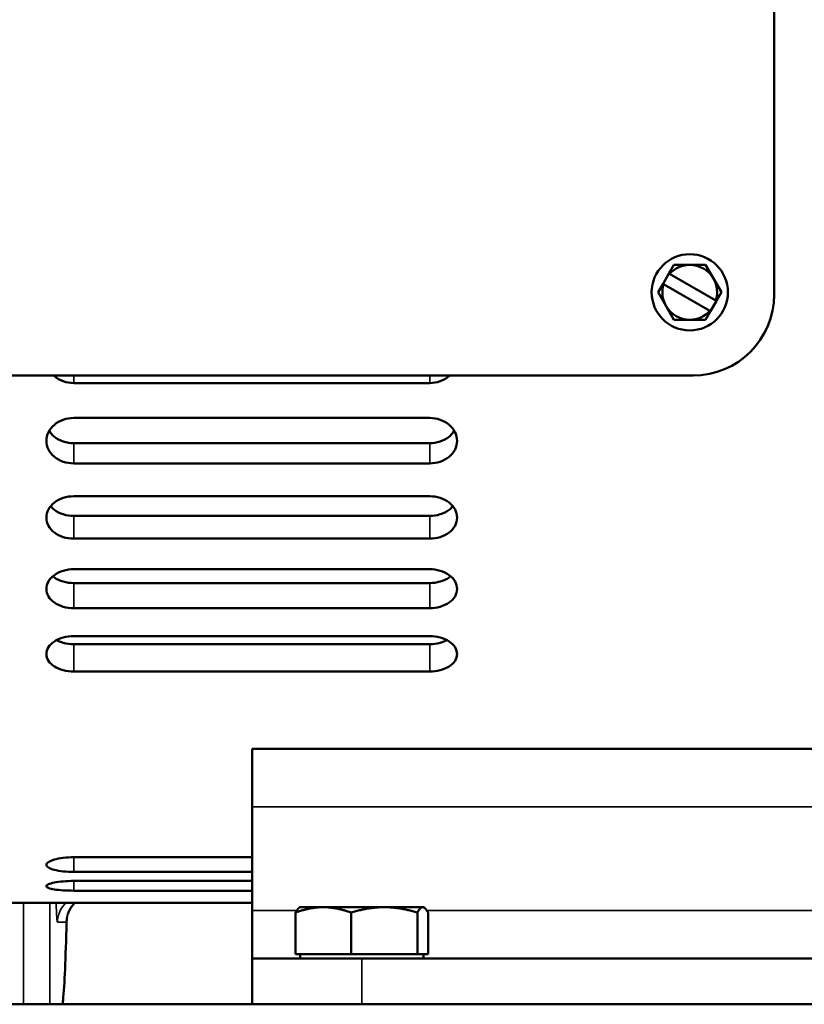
# Model space of a CAD drawing. Header units: inches. Extents: x 1 to 271, y 5 to 171.
# Tile 90 of 256: x 88.02 to 91.6, y 127.4 to 131.9. Entities that reach past the tile are written whole.
import ezdxf

# ---------------------------------------------------------------- set-up
doc = ezdxf.new("R2010")
doc.units = ezdxf.units.IN
doc.header["$LTSCALE"] = 8
doc.header["$MEASUREMENT"] = 0
doc.layers.add('Visible (ANSI)', color=7, linetype='Continuous', lineweight=50)
doc.layers.add('Visible Narrow (ANSI)', color=7, linetype='Continuous', lineweight=35)

msp = doc.modelspace()

# ---------------------------------------------------------------- linework, layer by layer
at = {"layer": 'Visible (ANSI)'}
for p, q in [((91.4646, 130.6416), (91.4646, 134.6616)), ((91.0074, 130.7766), (90.9848, 130.7375)), ((91.0074, 130.7766), (91.0796, 130.7766)), ((91.0796, 130.7766), (91.1517, 130.7766)), ((91.1878, 130.7141), (91.1517, 130.7766)), ((90.9578, 130.6907), (90.9848, 130.7375)), ((90.9874, 130.736), (90.9848, 130.7375)), ((91.1988, 130.6139), (90.9874, 130.736)), ((91.2239, 130.6516), (91.1878, 130.7141)), ((90.9578, 130.6907), (90.9352, 130.6516)), ((90.9578, 130.6907), (90.9604, 130.6892)), ((91.1718, 130.5672), (90.9604, 130.6892)), ((90.9352, 130.6516), (90.9713, 130.5891)), ((91.1743, 130.5657), (91.2013, 130.6125)), ((91.2013, 130.6125), (91.1988, 130.6139)), ((91.2239, 130.6516), (91.2013, 130.6125)), ((90.9713, 130.5891), (91.0074, 130.5266)), ((91.1743, 130.5657), (91.1517, 130.5266)), ((91.1718, 130.5672), (91.1743, 130.5657)), ((91.0796, 130.5266), (91.0074, 130.5266)), ((91.1517, 130.5266), (91.0796, 130.5266)), ((87.8146, 130.2716), (91.0946, 130.2716)), ((88.2676, 130.2375), (89.8926, 130.2375)), ((89.8926, 130.0779), (88.2676, 130.0779)), ((88.2676, 129.9625), (89.8926, 129.9625)), ((88.2676, 129.8707), (89.8926, 129.8707)), ((89.8926, 129.7207), (88.2676, 129.7207)), ((88.2676, 129.6309), (89.8926, 129.6309)), ((88.2676, 129.5271), (89.8926, 129.5271)), ((89.8926, 129.3879), (88.2676, 129.3879)), ((88.2676, 129.3245), (89.8926, 129.3245)), ((88.2676, 129.2095), (89.8926, 129.2095)), ((89.8926, 129.0823), (88.2676, 129.0823)), ((88.2676, 129.0458), (89.8926, 129.0458)), ((88.2676, 128.9206), (89.8926, 128.9206)), ((89.0826, 128.5683), (97.0826, 128.5683)), ((89.0826, 128.3032), (89.0826, 128.5683)), ((89.0826, 128.3032), (89.0826, 127.8302)), ((88.2676, 128.0727), (89.0826, 128.0727)), ((89.0826, 128.0062), (88.2676, 128.0062)), ((88.2676, 127.9646), (89.0826, 127.9646)), ((89.0826, 127.9203), (88.2676, 127.9203)), ((89.0826, 127.8651), (87.7046, 127.8651)), ((89.0826, 127.8302), (89.0826, 127.6108)), ((89.3013, 127.845), (89.298, 127.8431)), ((89.4068, 127.845), (89.3013, 127.845)), ((89.6849, 127.845), (89.4068, 127.845)), ((89.8606, 127.845), (89.6849, 127.845)), ((89.8639, 127.845), (89.8606, 127.845)), ((89.8639, 127.845), (89.8671, 127.8431)), ((89.28, 127.6305), (89.28, 127.8199)), ((89.5336, 127.6305), (89.5336, 127.8199)), ((89.8362, 127.6305), (89.8362, 127.8199)), ((89.8851, 127.6305), (89.8851, 127.8199)), ((89.0826, 127.4016), (89.0826, 127.6108)), ((89.5826, 127.6108), (89.0826, 127.6108)), ((89.28, 127.6305), (89.4068, 127.6305)), ((89.3013, 127.6108), (89.3013, 127.6305)), ((89.4068, 127.6305), (89.5336, 127.6305)), ((89.5336, 127.6305), (89.6849, 127.6305)), ((89.5826, 127.6108), (95.6746, 127.6108)), ((89.6849, 127.6305), (89.8362, 127.6305)), ((89.8362, 127.6305), (89.8606, 127.6305)), ((89.8606, 127.6305), (89.8851, 127.6305)), ((89.8639, 127.6108), (89.8639, 127.6305)), ((81.9763, 127.4016), (95.3951, 127.4016))]:
    msp.add_line(p, q, dxfattribs=at)
msp.add_circle((91.0796, 130.6516), 0.174, dxfattribs=at)
for centre, radius, start, end in [((91.0796, 130.6516), 0.125, 90, 137.5258), ((91.0796, 130.6516), 0.125, 30, 90), ((91.0796, 130.6516), 0.125, 342.4742, 30), ((91.0796, 130.6516), 0.125, 162.4742, 210), ((91.0946, 130.6416), 0.37, 270, 0), ((91.0796, 130.6516), 0.125, 210, 270), ((91.0796, 130.6516), 0.125, 270, 317.5258)]:
    msp.add_arc(centre, radius, start, end, dxfattribs=at)
for points, knots in [([(88.1765, 130.2716), (88.1774, 130.2708), (88.1783, 130.27), (88.1903, 130.2595), (88.2043, 130.2512), (88.2351, 130.2402), (88.2519, 130.2375), (88.2676, 130.2375)], [-0.2489302, -0.2489302, -0.2489302, -0.2489302, -0.2392077, -0.2392077, -0.1196039, -0.1196039, 0, 0, 0, 0]), ([(89.8926, 130.2375), (89.9083, 130.2375), (89.925, 130.2402), (89.9558, 130.2512), (89.9698, 130.2595), (89.9818, 130.27), (89.9827, 130.2708), (89.9836, 130.2716)], [-1.9136617, -1.9136617, -1.9136617, -1.9136617, -1.7940579, -1.7940579, -1.674454, -1.674454, -1.6647315, -1.6647315, -1.6647315, -1.6647315]), ([(88.2676, 130.0779), (88.2519, 130.0779), (88.2351, 130.0753), (88.2043, 130.0645), (88.1903, 130.0564), (88.1681, 130.0378), (88.1584, 130.026), (88.1457, 130.0003), (88.1426, 129.9864), (88.1426, 129.9604), (88.1457, 129.9466), (88.1584, 129.9212), (88.1681, 129.9097), (88.1903, 129.8915), (88.2043, 129.8837), (88.2351, 129.8733), (88.2519, 129.8707), (88.2676, 129.8707)], [-0.9568309, -0.9568309, -0.9568309, -0.9568309, -0.837227, -0.837227, -0.7176231, -0.7176231, -0.5980193, -0.5980193, -0.4784154, -0.4784154, -0.3588116, -0.3588116, -0.2392077, -0.2392077, -0.1196039, -0.1196039, 0, 0, 0, 0]), ([(89.8926, 129.8707), (89.9083, 129.8707), (89.925, 129.8733), (89.9558, 129.8837), (89.9698, 129.8915), (89.992, 129.9097), (90.0017, 129.9212), (90.0144, 129.9466), (90.0176, 129.9604), (90.0176, 129.9864), (90.0144, 130.0003), (90.0017, 130.026), (89.992, 130.0378), (89.9698, 130.0564), (89.9558, 130.0645), (89.925, 130.0753), (89.9083, 130.0779), (89.8926, 130.0779)], [-1.9136617, -1.9136617, -1.9136617, -1.9136617, -1.7940579, -1.7940579, -1.674454, -1.674454, -1.5548501, -1.5548501, -1.4352463, -1.4352463, -1.3156424, -1.3156424, -1.1960386, -1.1960386, -1.0764347, -1.0764347, -0.9568309, -0.9568309, -0.9568309, -0.9568309]), ([(88.1555, 130.0195), (88.1617, 130.0092), (88.1699, 130), (88.1903, 129.9833), (88.2043, 129.9755), (88.2351, 129.9651), (88.2519, 129.9625), (88.2676, 129.9625)], [-1.295872, -1.295872, -1.295872, -1.295872, -1.1960428, -1.1960428, -1.0764385, -1.0764385, -0.9568342, -0.9568342, -0.9568342, -0.9568342]), ([(89.8926, 129.9625), (89.9083, 129.9625), (89.925, 129.9651), (89.9558, 129.9755), (89.9698, 129.9833), (89.9902, 130), (89.9984, 130.0092), (90.0046, 130.0195)], [-0.9568342, -0.9568342, -0.9568342, -0.9568342, -0.8372299, -0.8372299, -0.7176257, -0.7176257, -0.6177965, -0.6177965, -0.6177965, -0.6177965]), ([(88.2676, 129.7207), (88.2519, 129.7207), (88.2351, 129.7182), (88.2043, 129.7081), (88.1903, 129.7006), (88.1681, 129.6831), (88.1584, 129.6721), (88.1457, 129.648), (88.1426, 129.635), (88.1426, 129.6107), (88.1457, 129.5978), (88.1584, 129.5742), (88.1681, 129.5634), (88.1903, 129.5465), (88.2043, 129.5392), (88.2351, 129.5295), (88.2519, 129.5271), (88.2676, 129.5271)], [-0.9568309, -0.9568309, -0.9568309, -0.9568309, -0.837227, -0.837227, -0.7176231, -0.7176231, -0.5980193, -0.5980193, -0.4784154, -0.4784154, -0.3588116, -0.3588116, -0.2392077, -0.2392077, -0.1196039, -0.1196039, 0, 0, 0, 0]), ([(89.8926, 129.5271), (89.9083, 129.5271), (89.925, 129.5295), (89.9558, 129.5392), (89.9698, 129.5465), (89.992, 129.5634), (90.0017, 129.5742), (90.0144, 129.5978), (90.0176, 129.6107), (90.0176, 129.635), (90.0144, 129.648), (90.0017, 129.6721), (89.992, 129.6831), (89.9698, 129.7006), (89.9558, 129.7081), (89.925, 129.7182), (89.9083, 129.7207), (89.8926, 129.7207)], [-1.9136617, -1.9136617, -1.9136617, -1.9136617, -1.7940579, -1.7940579, -1.674454, -1.674454, -1.5548501, -1.5548501, -1.4352463, -1.4352463, -1.3156424, -1.3156424, -1.1960386, -1.1960386, -1.0764347, -1.0764347, -0.9568309, -0.9568309, -0.9568309, -0.9568309]), ([(88.1621, 129.6751), (88.1671, 129.669), (88.1729, 129.6635), (88.1903, 129.6503), (88.2043, 129.643), (88.2351, 129.6333), (88.2519, 129.6309), (88.2676, 129.6309)], [-1.2637353, -1.2637353, -1.2637353, -1.2637353, -1.1960428, -1.1960428, -1.0764385, -1.0764385, -0.9568342, -0.9568342, -0.9568342, -0.9568342]), ([(89.8926, 129.6309), (89.9083, 129.6309), (89.925, 129.6333), (89.9558, 129.643), (89.9698, 129.6503), (89.9872, 129.6635), (89.993, 129.669), (89.998, 129.6751)], [-0.9568342, -0.9568342, -0.9568342, -0.9568342, -0.8372299, -0.8372299, -0.7176257, -0.7176257, -0.6499331, -0.6499331, -0.6499331, -0.6499331]), ([(88.2676, 129.3879), (88.2519, 129.3879), (88.2351, 129.3856), (88.2043, 129.3763), (88.1903, 129.3693), (88.1681, 129.3531), (88.1584, 129.343), (88.1457, 129.3208), (88.1426, 129.3088), (88.1426, 129.2864), (88.1457, 129.2745), (88.1584, 129.2527), (88.1681, 129.2429), (88.1903, 129.2273), (88.2043, 129.2206), (88.2351, 129.2117), (88.2519, 129.2095), (88.2676, 129.2095)], [-0.9568309, -0.9568309, -0.9568309, -0.9568309, -0.837227, -0.837227, -0.7176231, -0.7176231, -0.5980193, -0.5980193, -0.4784154, -0.4784154, -0.3588116, -0.3588116, -0.2392077, -0.2392077, -0.1196039, -0.1196039, 0, 0, 0, 0]), ([(88.172, 129.3555), (88.1743, 129.3536), (88.1767, 129.3517), (88.1903, 129.3422), (88.2043, 129.3355), (88.2351, 129.3267), (88.2519, 129.3245), (88.2676, 129.3245)], [-1.2227153, -1.2227153, -1.2227153, -1.2227153, -1.1960428, -1.1960428, -1.0764385, -1.0764385, -0.9568342, -0.9568342, -0.9568342, -0.9568342]), ([(89.8926, 129.2095), (89.9083, 129.2095), (89.925, 129.2117), (89.9558, 129.2206), (89.9698, 129.2273), (89.992, 129.2429), (90.0017, 129.2527), (90.0144, 129.2745), (90.0176, 129.2864), (90.0176, 129.3088), (90.0144, 129.3208), (90.0017, 129.343), (89.992, 129.3531), (89.9698, 129.3693), (89.9558, 129.3763), (89.925, 129.3856), (89.9083, 129.3879), (89.8926, 129.3879)], [-1.9136617, -1.9136617, -1.9136617, -1.9136617, -1.7940579, -1.7940579, -1.674454, -1.674454, -1.5548501, -1.5548501, -1.4352463, -1.4352463, -1.3156424, -1.3156424, -1.1960386, -1.1960386, -1.0764347, -1.0764347, -0.9568309, -0.9568309, -0.9568309, -0.9568309]), ([(89.8926, 129.3245), (89.9083, 129.3245), (89.925, 129.3267), (89.9558, 129.3355), (89.9698, 129.3422), (89.9834, 129.3517), (89.9858, 129.3536), (89.9881, 129.3555)], [-0.9568342, -0.9568342, -0.9568342, -0.9568342, -0.8372299, -0.8372299, -0.7176257, -0.7176257, -0.6909531, -0.6909531, -0.6909531, -0.6909531]), ([(88.2676, 129.0823), (88.2519, 129.0823), (88.2351, 129.0802), (88.2043, 129.0717), (88.1903, 129.0653), (88.1681, 129.0506), (88.1584, 129.0414), (88.1457, 129.0212), (88.1426, 129.0103), (88.1426, 128.99), (88.1457, 128.9793), (88.1584, 128.9596), (88.1681, 128.9507), (88.1903, 128.9367), (88.2043, 128.9306), (88.2351, 128.9226), (88.2519, 128.9206), (88.2676, 128.9206)], [-0.9568309, -0.9568309, -0.9568309, -0.9568309, -0.837227, -0.837227, -0.7176231, -0.7176231, -0.5980193, -0.5980193, -0.4784154, -0.4784154, -0.3588116, -0.3588116, -0.2392077, -0.2392077, -0.1196039, -0.1196039, 0, 0, 0, 0]), ([(89.8926, 128.9206), (89.9083, 128.9206), (89.925, 128.9226), (89.9558, 128.9306), (89.9698, 128.9367), (89.992, 128.9507), (90.0017, 128.9596), (90.0144, 128.9793), (90.0176, 128.99), (90.0176, 129.0103), (90.0144, 129.0212), (90.0017, 129.0414), (89.992, 129.0506), (89.9698, 129.0653), (89.9558, 129.0717), (89.925, 129.0802), (89.9083, 129.0823), (89.8926, 129.0823)], [-1.9136617, -1.9136617, -1.9136617, -1.9136617, -1.7940579, -1.7940579, -1.674454, -1.674454, -1.5548501, -1.5548501, -1.4352463, -1.4352463, -1.3156424, -1.3156424, -1.1960386, -1.1960386, -1.0764347, -1.0764347, -0.9568309, -0.9568309, -0.9568309, -0.9568309]), ([(88.1884, 129.0635), (88.1977, 129.0588), (88.2083, 129.0547), (88.2351, 129.0477), (88.2519, 129.0458), (88.2676, 129.0458)], [-1.1648021, -1.1648021, -1.1648021, -1.1648021, -1.0764385, -1.0764385, -0.9568342, -0.9568342, -0.9568342, -0.9568342]), ([(89.8926, 129.0458), (89.9083, 129.0458), (89.925, 129.0477), (89.9518, 129.0547), (89.9624, 129.0588), (89.9717, 129.0635)], [-0.9568342, -0.9568342, -0.9568342, -0.9568342, -0.8372299, -0.8372299, -0.7488663, -0.7488663, -0.7488663, -0.7488663]), ([(88.2676, 128.0062), (88.2519, 128.0062), (88.2351, 128.0069), (88.2043, 128.01), (88.1903, 128.0124), (88.1681, 128.0179), (88.1584, 128.0214), (88.1457, 128.0293), (88.1426, 128.0337), (88.1426, 128.042), (88.1457, 128.0466), (88.1584, 128.0551), (88.1681, 128.059), (88.1903, 128.0653), (88.2043, 128.0681), (88.2351, 128.0718), (88.2519, 128.0727), (88.2676, 128.0727)], [0, 0, 0, 0, 0.1196039, 0.1196039, 0.2392077, 0.2392077, 0.3588116, 0.3588116, 0.4784154, 0.4784154, 0.5980193, 0.5980193, 0.7176231, 0.7176231, 0.837227, 0.837227, 0.9568309, 0.9568309, 0.9568309, 0.9568309]), ([(88.2676, 127.9203), (88.2519, 127.9203), (88.2351, 127.9208), (88.2043, 127.9228), (88.1903, 127.9243), (88.1681, 127.9278), (88.1584, 127.9301), (88.1457, 127.9352), (88.1426, 127.9381), (88.1426, 127.9437), (88.1457, 127.9467), (88.1584, 127.9525), (88.1681, 127.9552), (88.1903, 127.9595), (88.2043, 127.9614), (88.2351, 127.964), (88.2519, 127.9646), (88.2676, 127.9646)], [0, 0, 0, 0, 0.1196039, 0.1196039, 0.2392077, 0.2392077, 0.3588116, 0.3588116, 0.4784154, 0.4784154, 0.5980193, 0.5980193, 0.7176231, 0.7176231, 0.837227, 0.837227, 0.9568309, 0.9568309, 0.9568309, 0.9568309]), ([(88.2735, 127.8651), (88.2723, 127.864), (88.2711, 127.8629), (88.266, 127.8578), (88.2624, 127.8537), (88.2539, 127.8425), (88.2497, 127.835), (88.2446, 127.824), (88.2431, 127.8198), (88.2421, 127.8165), (88.242, 127.8162), (88.2419, 127.8159)], [0.2294757, 0.2294757, 0.2294757, 0.2294757, 0.2425482, 0.2425482, 0.2876136, 0.2876136, 0.3641463, 0.3641463, 0.4256816, 0.4256816, 0.4324641, 0.4324641, 0.4324641, 0.4324641]), ([(88.2347, 127.7742), (88.2329, 127.6941), (88.2305, 127.6218), (88.2252, 127.5031), (88.2222, 127.4557), (88.218, 127.4139), (88.2173, 127.4076), (88.2166, 127.4016)], [0, 0, 0, 0, 0.73014, 0.73014, 1.459052, 1.459052, 1.599551, 1.599551, 1.599551, 1.599551]), ([(88.2347, 127.7741), (88.2329, 127.6941), (88.2305, 127.6217), (88.2252, 127.5029), (88.2222, 127.4555), (88.218, 127.4138), (88.2174, 127.4075), (88.2166, 127.4016)], [0.000049, 0.000049, 0.000049, 0.000049, 0.730114, 0.730114, 1.459358, 1.459358, 1.596955, 1.596955, 1.596955, 1.596955])]:
    msp.add_open_spline(points, degree=3, knots=knots, dxfattribs=at)
for points, weights in [([(89.4068, 127.845), (89.348, 127.845), (89.28, 127.8199)], [1, 1.05791167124, 1.03882380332]), ([(89.28, 127.8199), (89.2896, 127.8383), (89.298, 127.8431)], [1.03882380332, 1.05272914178, 1.02577090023]), ([(89.5336, 127.8199), (89.4657, 127.845), (89.4068, 127.845)], [1.03882380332, 1.05791167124, 1]), ([(89.6849, 127.845), (89.6147, 127.845), (89.5336, 127.8199)], [1, 1.05791167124, 1.03882380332]), ([(89.8362, 127.8199), (89.7551, 127.845), (89.6849, 127.845)], [1.03882380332, 1.05791167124, 1]), ([(89.8606, 127.845), (89.8493, 127.845), (89.8362, 127.8199)], [1, 1.05791167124, 1.03882380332]), ([(89.8851, 127.8199), (89.872, 127.845), (89.8606, 127.845)], [1.03882380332, 1.05791167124, 1])]:
    msp.add_rational_spline(points, weights, degree=2, dxfattribs=at)
for points in [[(88.2378, 127.8001), (88.2359, 127.791), (88.2349, 127.7822), (88.2347, 127.7741)], [(88.2377, 127.7997), (88.2359, 127.7908), (88.2349, 127.7822), (88.2347, 127.7742)], [(88.2419, 127.8159), (88.2419, 127.8159), (88.2418, 127.8158), (88.2418, 127.8158)]]:
    msp.add_open_spline(points, degree=3, dxfattribs=at)
at = {"layer": 'Visible Narrow (ANSI)'}
for p, q in [((88.2676, 130.2375), (88.2676, 130.2716)), ((89.8926, 130.2375), (89.8926, 130.2716)), ((88.2676, 129.8707), (88.2676, 129.9625)), ((89.8926, 129.8707), (89.8926, 129.9625)), ((88.2676, 129.5271), (88.2676, 129.6309)), ((89.8926, 129.5271), (89.8926, 129.6309)), ((88.2676, 129.2095), (88.2676, 129.3245)), ((89.8926, 129.2095), (89.8926, 129.3245)), ((88.2676, 128.9206), (88.2676, 129.0458)), ((89.8926, 128.9206), (89.8926, 129.0458)), ((89.0826, 128.3032), (97.0826, 128.3032)), ((88.2676, 128.0062), (88.2676, 128.0727)), ((88.2676, 127.9203), (88.2676, 127.9646)), ((88.0382, 127.8651), (88.0382, 127.4016)), ((88.1581, 127.4016), (88.1581, 127.8651)), ((89.0826, 127.8302), (89.2859, 127.8302)), ((89.8792, 127.8302), (96.2857, 127.8302)), ((88.1933, 127.7766), (88.2341, 127.7766)), ((89.5826, 127.6108), (89.5826, 127.4016))]:
    msp.add_line(p, q, dxfattribs=at)
for centre, major_axis, ratio, start_param, end_param in [((88.1933, 128.0166), (0, -0.24), 0.034921, 5.395553, 6.283185), ((88.3132, 127.7766), (0, 0.12), 0.999391, 0.741435, 1.570796), ((88.354, 127.7766), (0, 0.12), 0.999391, 0.741435, 1.570796), ((88.2091, 128.2628), (0, -0.88), 0.034921, 0.206801, 0.985684), ((88.2341, 128.3966), (0, 0.62), 0.034921, 3.141593, 3.168891), ((88.1148, 127.7768), (0.12, -0.0028), 0.552191, 0.002517, 0.041875), ((88.1148, 127.7768), (0.12, -0.0028), 0.552191, 6.241102, 6.245974), ((88.1148, 127.7768), (0.12, -0.0028), 0.552191, 6.27271, 6.284253)]:
    msp.add_ellipse(centre, major_axis=major_axis, ratio=ratio, start_param=start_param, end_param=end_param, dxfattribs=at)
for points in [[(88.2473, 127.8313), (88.2474, 127.8314), (88.2474, 127.8315), (88.2474, 127.8315)], [(88.2475, 127.8317), (88.2475, 127.8316), (88.2474, 127.8315), (88.2474, 127.8314)]]:
    msp.add_open_spline(points, degree=3, dxfattribs=at)
msp.add_open_spline([(88.2418, 127.8158), (88.2395, 127.8083), (88.2378, 127.801), (88.2356, 127.788), (88.235, 127.7823), (88.2347, 127.7768)], degree=3, knots=[0.1456435, 0.1456435, 0.1456435, 0.1456435, 0.268996, 0.268996, 0.3681543, 0.3681543, 0.3681543, 0.3681543], dxfattribs=at)

doc.saveas('drawing.dxf')
